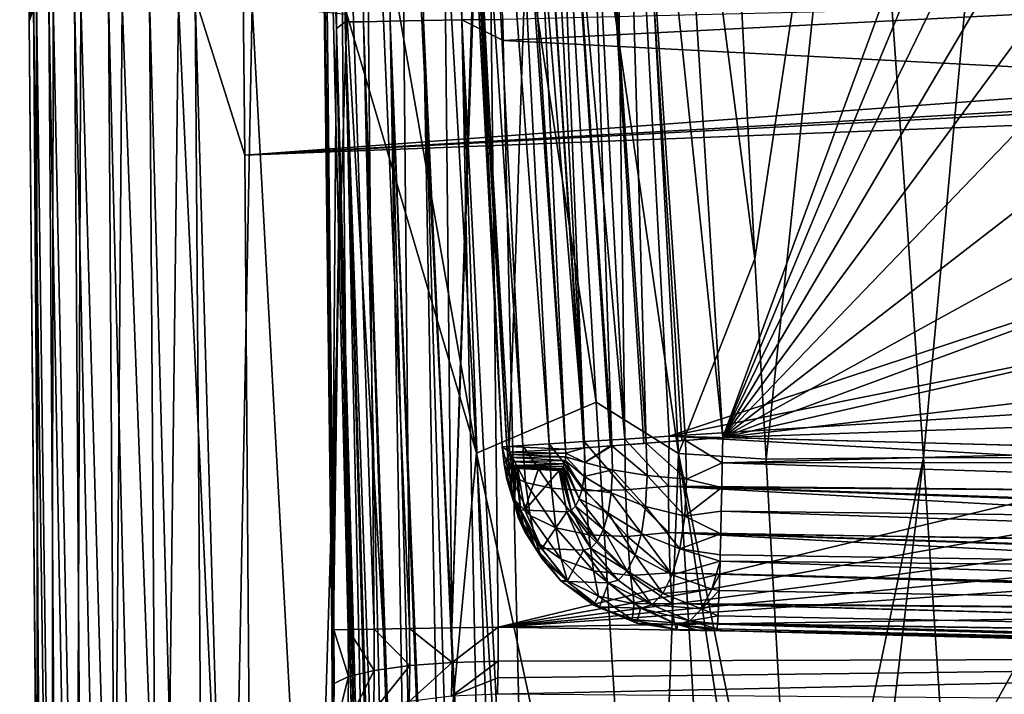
# Model space of a CAD drawing. Header units: metres. Extents: x -105 to 105, y -117 to 62.
# Tile 54 of 256: x -20.83 to -11.65, y -60.82 to -54.53. Entities that reach past the tile are written whole.
import ezdxf

# ---------------------------------------------------------------- set-up
doc = ezdxf.new("R2010")
doc.units = ezdxf.units.M
doc.layers.add('solid_509432_AD150_SW0001', color=7, linetype='CONTINUOUS')
doc.layers.add('solid_509432_AD150_SW0001_01', color=7, linetype='CONTINUOUS')

msp = doc.modelspace()

# ---------------------------------------------------------------- linework, layer by layer
at = {"layer": 'solid_509432_AD150_SW0001'}
for points in [[(-17.971754, -40.438622, 8.466653), (-18.039053, -40.439011, 8.859935), (-17.878719, -54.614452, 8.778485)], [(-17.878719, -54.614452, 8.778485), (-18.039053, -40.439011, 8.859935), (-17.969921, -48.526276, 8.8203)], [(-17.79764, -54.552696, 8.400708), (-17.968386, -40.438606, 8.45569), (-17.971754, -40.438622, 8.466653)], [(-17.79764, -54.552696, 8.400708), (-17.971754, -40.438622, 8.466653), (-17.878719, -54.614452, 8.778485)], [(-17.79764, -54.552696, 8.400708), (-17.80924, -40.437763, 8.102252), (-17.968386, -40.438606, 8.45569)], [(-17.627609, -54.549633, 8.054108), (-17.796124, -40.437695, 8.080967), (-17.80924, -40.437763, 8.102252)], [(-17.627609, -54.549633, 8.054108), (-17.80924, -40.437763, 8.102252), (-17.79764, -54.552696, 8.400708)], [(-17.627609, -54.549633, 8.054108), (-17.561619, -40.436485, 7.789392), (-17.796124, -40.437695, 8.080967)], [(-17.379517, -54.545258, 7.758332), (-17.561619, -40.436485, 7.789392), (-17.627609, -54.549633, 8.054108)], [(-17.379517, -54.545258, 7.758332), (-17.533798, -40.43634, 7.762727), (-17.561619, -40.436485, 7.789392)], [(-17.379517, -54.545258, 7.758332), (-17.244287, -40.434864, 7.54753), (-17.533798, -40.43634, 7.762727)], [(-17.067808, -54.539822, 7.530602), (-17.244287, -40.434864, 7.54753), (-17.379517, -54.545258, 7.758332)], [(-17.067808, -54.539822, 7.530602), (-17.198843, -40.434635, 7.522113), (-17.244287, -40.434864, 7.54753)], [(-16.710634, -54.533649, 7.384178), (-16.87698, -40.433006, 7.391706), (-17.198843, -40.434635, 7.522113)], [(-16.710634, -54.533649, 7.384178), (-17.198843, -40.434635, 7.522113), (-17.067808, -54.539822, 7.530602)], [(-16.710634, -54.533649, 7.384178), (-16.813511, -40.43269, 7.375114), (-16.87698, -40.433006, 7.391706)], [(-16.710634, -54.533649, 7.384178), (-16.328756, -54.528801, 7.327583), (-16.813511, -40.43269, 7.375114)], [(-20.745186, -54.547657, 15.167869), (-20.800652, -49.286407, 15.17965), (-20.832254, -43.94017, 12.504169)], [(-20.674238, -54.350121, 12.532863), (-20.745186, -54.547657, 15.167869), (-20.832254, -43.94017, 12.504169)], [(-17.292755, -46.037891, -5.18559), (-16.572926, -58.571999, -4.601857), (-18.012129, -50.383362, -2.989566)], [(-15.458883, -58.095436, -6.421492), (-16.572926, -58.571999, -4.601857), (-17.292755, -46.037891, -5.18559)], [(-15.925763, -50.036293, -6.853783), (-15.458883, -58.095436, -6.421492), (-17.292755, -46.037891, -5.18559)], [(-14.692076, -58.575722, -7.334913), (-15.925763, -50.036293, -6.853783), (-15.374814, -46.039547, -8.034822)], [(-15.374814, -46.039547, -8.034822), (-14.321813, -50.248413, -8.731435), (-13.978846, -56.75972, -8.339372)], [(-14.692076, -58.575722, -7.334913), (-15.374814, -46.039547, -8.034822), (-13.978846, -56.75972, -8.339372)], [(-15.731069, -48.171944, 2.936238), (-15.332434, -48.074562, 2.998506), (-15.191082, -58.439579, 2.947646)], [(-15.332434, -48.074562, 2.998506), (-8.88485, -55.514225, 3.167342), (-8.293612, -56.272907, 3.182824)], [(-14.779265, -58.413609, 3.012991), (-15.332434, -48.074562, 2.998506), (-8.293612, -56.272907, 3.182824)], [(-15.332434, -48.074562, 2.998506), (-9.406874, -54.706425, 3.153672), (-8.88485, -55.514225, 3.167342)], [(-15.332434, -48.074562, 2.998506), (-9.855662, -53.85574, 3.14192), (-9.406874, -54.706425, 3.153672)], [(-15.191082, -58.439579, 2.947646), (-15.332434, -48.074562, 2.998506), (-14.779265, -58.413609, 3.012991)], [(-16.104322, -48.18821, 2.774334), (-15.731069, -48.171944, 2.936238), (-15.191082, -58.439579, 2.947646)], [(-16.885553, -48.223408, 1.42084), (-16.333672, -58.513931, 1.371174), (-16.840515, -48.194885, 1.016667)], [(-16.885553, -48.223408, 1.42084), (-16.828342, -48.22049, 1.823971), (-16.290243, -58.510521, 1.786674)], [(-16.885553, -48.223408, 1.42084), (-16.290243, -58.510521, 1.786674), (-16.333672, -58.513931, 1.371174)], [(-16.333672, -58.513931, 1.371174), (-16.60968, -52.834229, 0.992875), (-16.840515, -48.194885, 1.016667)], [(-16.828342, -48.22049, 1.823971), (-16.67132, -48.213295, 2.199589), (-16.140944, -58.500504, 2.176734)], [(-16.828342, -48.22049, 1.823971), (-16.140944, -58.500504, 2.176734), (-16.290243, -58.510521, 1.786674)], [(-16.67132, -48.213295, 2.199589), (-16.424656, -48.202301, 2.523366), (-15.895949, -58.484562, 2.51476)], [(-16.67132, -48.213295, 2.199589), (-15.895949, -58.484562, 2.51476), (-16.140944, -58.500504, 2.176734)], [(-16.424656, -48.202301, 2.523366), (-16.104322, -48.18821, 2.774334), (-15.571966, -58.463779, 2.777707)], [(-16.424656, -48.202301, 2.523366), (-15.571966, -58.463779, 2.777707), (-15.895949, -58.484562, 2.51476)], [(-16.104322, -48.18821, 2.774334), (-15.191082, -58.439579, 2.947646), (-15.571966, -58.463779, 2.777707)], [(-17.878719, -54.614452, 8.778485), (-17.969921, -48.526276, 8.8203), (-18.037973, -50.766064, 10.279584)], [(-15.267235, -48.932369, -1.650891), (-14.279682, -58.426689, -1.726073), (-14.877942, -48.854378, -1.710407)], [(-10.899978, -49.221653, -1.814574), (-14.877942, -48.854378, -1.710407), (-14.279682, -58.426689, -1.726073)], [(-15.743486, -58.534916, -0.656897), (-16.360632, -48.971668, -0.583933), (-16.09906, -53.434021, -0.614549)], [(-16.196243, -48.981087, -0.946042), (-16.360632, -48.971668, -0.583933), (-15.743486, -58.534916, -0.656897)], [(-15.568985, -58.521606, -1.009194), (-15.94884, -48.967949, -1.256518), (-16.196243, -48.981087, -0.946042)], [(-15.573461, -58.521942, -1.00237), (-16.196243, -48.981087, -0.946042), (-15.743486, -58.534916, -0.656897)], [(-15.573461, -58.521942, -1.00237), (-15.568985, -58.521606, -1.009194), (-16.196243, -48.981087, -0.946042)], [(-15.313729, -58.502529, -1.308409), (-15.632675, -48.951366, -1.496395), (-15.94884, -48.967949, -1.256518)], [(-15.325993, -58.503441, -1.297067), (-15.313729, -58.502529, -1.308409), (-15.94884, -48.967949, -1.256518)], [(-15.568985, -58.521606, -1.009194), (-15.325993, -58.503441, -1.297067), (-15.94884, -48.967949, -1.256518)], [(-14.993309, -58.478851, -1.536048), (-15.267235, -48.932369, -1.650891), (-15.632675, -48.951366, -1.496395)], [(-15.015433, -58.48048, -1.523902), (-14.993309, -58.478851, -1.536048), (-15.632675, -48.951366, -1.496395)], [(-15.313729, -58.502529, -1.308409), (-15.015433, -58.48048, -1.523902), (-15.632675, -48.951366, -1.496395)], [(-14.627132, -58.452003, -1.678324), (-14.279682, -58.426689, -1.726073), (-15.267235, -48.932369, -1.650891)], [(-14.659786, -58.454391, -1.669722), (-14.627132, -58.452003, -1.678324), (-15.267235, -48.932369, -1.650891)], [(-14.993309, -58.478851, -1.536048), (-14.659786, -58.454391, -1.669722), (-15.267235, -48.932369, -1.650891)], [(-10.856503, -50.17281, -1.815712), (-10.899978, -49.221653, -1.814574), (-14.279682, -58.426689, -1.726073)], [(-20.703344, -54.340107, 15.618036), (-20.800652, -49.286407, 15.17965), (-20.745186, -54.547657, 15.167869)], [(-14.692076, -58.575722, -7.334913), (-15.458883, -58.095436, -6.421492), (-15.925763, -50.036293, -6.853783)], [(-10.730179, -51.116581, -1.81902), (-10.856503, -50.17281, -1.815712), (-14.279682, -58.426689, -1.726073)], [(-12.995786, -50.239178, -9.965818), (-13.978846, -56.75972, -8.339372), (-14.321813, -50.248413, -8.731435)], [(-12.995786, -50.239178, -9.965818), (-13.875585, -58.627518, -8.218363), (-13.978846, -56.75972, -8.339372)], [(-12.995786, -50.239178, -9.965818), (-12.408239, -58.613285, -9.569453), (-13.875585, -58.627518, -8.218363)], [(-11.637302, -50.240215, -11.038131), (-12.408239, -58.613285, -9.569453), (-12.995786, -50.239178, -9.965818)], [(-11.637302, -50.240215, -11.038131), (-10.894458, -58.615067, -10.720415), (-12.408239, -58.613285, -9.569453)], [(-18.008188, -50.325745, 10.705467), (-17.905275, -60.217045, 10.655953), (-18.041536, -50.338684, 10.281938)], [(-17.905275, -60.217045, 10.655953), (-18.037973, -50.766064, 10.279584), (-18.041536, -50.338684, 10.281938)], [(-16.572926, -58.571999, -4.601857), (-17.782228, -54.479614, -2.819041), (-18.012129, -50.383362, -2.989566)], [(-17.864304, -50.324532, 11.105566), (-17.77022, -60.214825, 11.07028), (-18.008188, -50.325745, 10.705467)], [(-18.008188, -50.325745, 10.705467), (-17.77022, -60.214825, 11.07028), (-17.905275, -60.217045, 10.655953)], [(-17.620121, -50.32254, 11.453638), (-17.528389, -60.211006, 11.432792), (-17.864304, -50.324532, 11.105566)], [(-17.864304, -50.324532, 11.105566), (-17.528389, -60.211006, 11.432792), (-17.77022, -60.214825, 11.07028)], [(-17.292889, -50.319912, 11.725104), (-17.197721, -60.205864, 11.716595), (-17.620121, -50.32254, 11.453638)], [(-17.620121, -50.32254, 11.453638), (-17.197721, -60.205864, 11.716595), (-17.528389, -60.211006, 11.432792)], [(-16.90571, -50.316833, 11.900794), (-16.802748, -60.199791, 11.900637), (-17.292889, -50.319912, 11.725104)], [(-17.292889, -50.319912, 11.725104), (-16.802748, -60.199791, 11.900637), (-17.197721, -60.205864, 11.716595)], [(-16.90571, -50.316833, 11.900794), (-16.485672, -50.338173, 11.968307), (-16.802748, -60.199791, 11.900637)], [(-16.802748, -60.199791, 11.900637), (-16.485672, -50.338173, 11.968307), (-16.48238, -50.749054, 11.968393)], [(-16.802748, -60.199791, 11.900637), (-16.48238, -50.749054, 11.968393), (-16.37277, -60.193226, 11.971264)], [(-16.48238, -50.749054, 11.968393), (-6.710931, -57.145023, 12.224268), (-5.989578, -57.702053, 12.243157)], [(-16.37277, -60.193226, 11.971264), (-16.48238, -50.749054, 11.968393), (-5.989578, -57.702053, 12.243157)], [(-16.48238, -50.749054, 11.968393), (-7.380746, -56.526978, 12.206728), (-6.710931, -57.145023, 12.224268)], [(-16.48238, -50.749054, 11.968393), (-7.993906, -55.852627, 12.190672), (-7.380746, -56.526978, 12.206728)], [(-16.48238, -50.749054, 11.968393), (-8.54565, -55.127213, 12.176225), (-7.993906, -55.852627, 12.190672)], [(-16.48238, -50.749054, 11.968393), (-9.031712, -54.356369, 12.163496), (-8.54565, -55.127213, 12.176225)], [(-17.878719, -54.614452, 8.778485), (-18.037973, -50.766064, 10.279584), (-17.923536, -60.217495, 10.220548)], [(-17.905275, -60.217045, 10.655953), (-17.923536, -60.217495, 10.220548), (-18.037973, -50.766064, 10.279584)], [(-10.521957, -52.045769, -1.824473), (-10.730179, -51.116581, -1.81902), (-14.279682, -58.426689, -1.726073)], [(-10.233446, -52.953201, -1.832028), (-10.521957, -52.045769, -1.824473), (-14.279682, -58.426689, -1.726073)], [(-16.60968, -52.834229, 0.992875), (-16.268267, -58.510502, 0.958563), (-16.09906, -53.434021, -0.614549)], [(-16.333672, -58.513931, 1.371174), (-16.268267, -58.510502, 0.958563), (-16.60968, -52.834229, 0.992875)], [(-9.866846, -53.831985, -1.841628), (-10.233446, -52.953201, -1.832028), (-14.279682, -58.426689, -1.726073)], [(-16.268267, -58.510502, 0.958563), (-15.743486, -58.534916, -0.656897), (-16.09906, -53.434021, -0.614549)], [(-9.42492, -54.67548, -1.8532), (-9.866846, -53.831985, -1.841628), (-14.279682, -58.426689, -1.726073)], [(-1.699765, -54.535805, 17.200001), (-2.708053, -54.101677, 17.200001), (-18.748131, -54.292305, 17.200001)], [(-19.478737, -75.217644, 16.990843), (-19.62364, -54.329342, 16.997919), (-20.005318, -54.333149, 16.755003)], [(-19.045641, -75.215363, 17.147009), (-19.19713, -54.325092, 17.148825), (-19.62364, -54.329342, 16.997919)], [(-19.478737, -75.217644, 16.990843), (-19.045641, -75.215363, 17.147009), (-19.62364, -54.329342, 16.997919)], [(-19.19713, -54.325092, 17.148825), (-18.733534, -55.793129, 17.200001), (-18.748131, -54.292305, 17.200001)], [(-19.19713, -54.325092, 17.148825), (-18.587837, -75.340057, 17.200001), (-18.733534, -55.793129, 17.200001)], [(-19.045641, -75.215363, 17.147009), (-18.587837, -75.340057, 17.200001), (-19.19713, -54.325092, 17.148825)], [(-1.699765, -54.535805, 17.200001), (-18.748131, -54.292305, 17.200001), (-18.733534, -55.793129, 17.200001)], [(-20.553587, -75.223312, 15.57091), (-20.703344, -54.340107, 15.618036), (-20.745186, -54.547657, 15.167869)], [(-20.667543, -63.165646, 15.146933), (-20.745186, -54.547657, 15.167869), (-20.674238, -54.350121, 12.532863)], [(-20.4167, -75.222595, 16.010487), (-20.559347, -54.338673, 16.046946), (-20.703344, -54.340107, 15.618036)], [(-20.553587, -75.223312, 15.57091), (-20.4167, -75.222595, 16.010487), (-20.703344, -54.340107, 15.618036)], [(-20.532421, -64.82946, 12.569643), (-20.674238, -54.350121, 12.532863), (-20.520184, -54.359108, 9.863287)], [(-20.653772, -64.915947, 15.14205), (-20.667543, -63.165646, 15.146933), (-20.674238, -54.350121, 12.532863)], [(-20.532421, -64.82946, 12.569643), (-20.653772, -64.915947, 15.14205), (-20.674238, -54.350121, 12.532863)], [(-20.182926, -75.221359, 16.407114), (-20.322634, -54.336311, 16.432512), (-20.559347, -54.338673, 16.046946)], [(-20.4167, -75.222595, 16.010487), (-20.182926, -75.221359, 16.407114), (-20.559347, -54.338673, 16.046946)], [(-20.304152, -64.833633, 9.97648), (-20.532421, -64.82946, 12.569643), (-20.520184, -54.359108, 9.863287)], [(-20.304152, -64.833633, 9.97648), (-20.520184, -54.359108, 9.863287), (-20.260889, -54.368057, 7.19733)], [(-19.864649, -75.219681, 16.739777), (-20.005318, -54.333149, 16.755003), (-20.322634, -54.336311, 16.432512)], [(-20.182926, -75.221359, 16.407114), (-19.864649, -75.219681, 16.739777), (-20.322634, -54.336311, 16.432512)], [(-19.956394, -64.837753, 7.393705), (-20.304152, -64.833633, 9.97648), (-20.260889, -54.368057, 7.19733)], [(-19.956394, -64.837753, 7.393705), (-20.260889, -54.368057, 7.19733), (-19.876816, -54.376953, 4.570189)], [(-19.864649, -75.219681, 16.739777), (-19.478737, -75.217644, 16.990843), (-20.005318, -54.333149, 16.755003)], [(-19.478821, -64.841789, 4.850242), (-19.956394, -64.837753, 7.393705), (-19.876816, -54.376953, 4.570189)], [(-19.478821, -64.841789, 4.850242), (-19.876816, -54.376953, 4.570189), (-19.351809, -54.385777, 2.012089)], [(-18.863514, -64.845718, 2.371294), (-19.478821, -64.841789, 4.850242), (-19.351809, -54.385777, 2.012089)], [(-18.863514, -64.845718, 2.371294), (-19.351809, -54.385777, 2.012089), (-18.664734, -54.394508, -0.45539)], [(-18.099262, -64.849518, -0.024103), (-18.863514, -64.845718, 2.371294), (-18.664734, -54.394508, -0.45539)], [(-18.099262, -64.849518, -0.024103), (-18.664734, -54.394508, -0.45539), (-17.782228, -54.479614, -2.819041)], [(-16.328756, -54.528801, 7.327583), (-16.325373, -54.725822, 7.327495), (-9.031712, -54.356373, 7.136504)], [(-16.325373, -54.725822, 7.327495), (-8.54565, -55.127213, 7.123775), (-9.031712, -54.356373, 7.136504)], [(-17.167023, -64.888893, -2.323603), (-18.099262, -64.849518, -0.024103), (-17.782228, -54.479614, -2.819041)], [(-16.572926, -58.571999, -4.601857), (-17.167023, -64.888893, -2.323603), (-17.782228, -54.479614, -2.819041)], [(-20.553587, -75.223312, 15.57091), (-20.745186, -54.547657, 15.167869), (-20.667543, -63.165646, 15.146933)], [(-0.626161, -54.764881, 17.200001), (-1.699765, -54.535805, 17.200001), (-18.733534, -55.793129, 17.200001)], [(-17.79764, -54.552696, 8.400708), (-17.878719, -54.614452, 8.778485), (-17.484661, -68.66523, 8.445437)], [(-17.627609, -54.549633, 8.054108), (-17.79764, -54.552696, 8.400708), (-17.297527, -68.659279, 8.046048)], [(-17.79764, -54.552696, 8.400708), (-17.377365, -68.661797, 8.183318), (-17.297527, -68.659279, 8.046048)], [(-17.79764, -54.552696, 8.400708), (-17.404917, -68.662666, 8.23926), (-17.377365, -68.661797, 8.183318)], [(-17.79764, -54.552696, 8.400708), (-17.484661, -68.66523, 8.445437), (-17.404917, -68.662666, 8.23926)], [(-17.379517, -54.545258, 7.758332), (-17.627609, -54.549633, 8.054108), (-17.133299, -68.654175, 7.834532)], [(-17.627609, -54.549633, 8.054108), (-17.164541, -68.655144, 7.86949), (-17.133299, -68.654175, 7.834532)], [(-17.627609, -54.549633, 8.054108), (-17.297527, -68.659279, 8.046048), (-17.164541, -68.655144, 7.86949)], [(-17.067808, -54.539822, 7.530602), (-17.379517, -54.545258, 7.758332), (-16.805925, -68.644112, 7.562496)], [(-17.379517, -54.545258, 7.758332), (-16.832378, -68.64492, 7.57944), (-16.805925, -68.644112, 7.562496)], [(-17.379517, -54.545258, 7.758332), (-17.008499, -68.650322, 7.712958), (-16.832378, -68.64492, 7.57944)], [(-17.379517, -54.545258, 7.758332), (-17.133299, -68.654175, 7.834532), (-17.008499, -68.650322, 7.712958)], [(-16.710634, -54.533649, 7.384178), (-17.067808, -54.539822, 7.530602), (-16.418427, -68.632309, 7.386474)], [(-17.067808, -54.539822, 7.530602), (-16.43367, -68.632774, 7.391154), (-16.418427, -68.632309, 7.386474)], [(-17.067808, -54.539822, 7.530602), (-16.639542, -68.63903, 7.471485), (-16.43367, -68.632774, 7.391154)], [(-17.067808, -54.539822, 7.530602), (-16.805925, -68.644112, 7.562496), (-16.639542, -68.63903, 7.471485)], [(-16.710634, -54.533649, 7.384178), (-16.325373, -54.725822, 7.327495), (-16.328756, -54.528801, 7.327583)], [(-16.710634, -54.533649, 7.384178), (-15.998724, -68.619629, 7.318941), (-16.325373, -54.725822, 7.327495)], [(-16.710634, -54.533649, 7.384178), (-16.218697, -68.626259, 7.33998), (-15.998724, -68.619629, 7.318941)], [(-16.710634, -54.533649, 7.384178), (-16.418427, -68.632309, 7.386474), (-16.218697, -68.626259, 7.33998)], [(-17.852356, -56.040733, 8.767396), (-17.878719, -54.614452, 8.778485), (-17.923536, -60.217495, 10.220548)], [(-17.703112, -62.74789, 8.712529), (-17.878719, -54.614452, 8.778485), (-17.852356, -56.040733, 8.767396)], [(-17.535234, -68.666916, 8.660645), (-17.878719, -54.614452, 8.778485), (-17.703112, -62.74789, 8.712529)], [(-17.52084, -68.666428, 8.584157), (-17.878719, -54.614452, 8.778485), (-17.535234, -68.666916, 8.660645)], [(-17.52084, -68.666428, 8.584157), (-17.484661, -68.66523, 8.445437), (-17.878719, -54.614452, 8.778485)], [(-8.911015, -55.477245, -1.866657), (-9.42492, -54.67548, -1.8532), (-14.279682, -58.426689, -1.726073)], [(0.471556, -54.780109, 17.200001), (-0.626161, -54.764881, 17.200001), (-18.733534, -55.793129, 17.200001)], [(-16.325373, -54.725822, 7.327495), (-15.998724, -68.619629, 7.318941), (-8.54565, -55.127213, 7.123775)], [(-15.998724, -68.619629, 7.318941), (-7.993906, -55.852631, 7.109328), (-8.54565, -55.127213, 7.123775)], [(-8.329086, -56.231098, -1.881895), (-8.911015, -55.477245, -1.866657), (-14.279682, -58.426689, -1.726073)], [(-15.998724, -68.619629, 7.318941), (-7.380745, -56.526978, 7.093272), (-7.993906, -55.852631, 7.109328)], [(-17.852356, -56.040733, 8.767396), (-17.923536, -60.217495, 10.220548), (-17.918863, -60.788128, 10.263259)], [(-17.852356, -56.040733, 8.767396), (-17.918863, -60.788128, 10.263259), (-17.923367, -61.344593, 10.398182)], [(-17.703112, -62.74789, 8.712529), (-17.852356, -56.040733, 8.767396), (-17.923367, -61.344593, 10.398182)], [(-7.683573, -56.931278, -1.898799), (-8.329086, -56.231098, -1.881895), (-14.279682, -58.426689, -1.726073)], [(-14.779265, -58.413609, 3.012991), (-8.293612, -56.272907, 3.182824), (-7.637692, -56.976608, 3.2)], [(-15.998724, -68.619629, 7.318941), (-6.71093, -57.145023, 7.075732), (-7.380745, -56.526978, 7.093272)], [(-14.692076, -58.575722, -7.334913), (-13.978846, -56.75972, -8.339372), (-13.875585, -58.627518, -8.218363)], [(-14.779265, -58.413609, 3.012991), (-7.637692, -56.976608, 3.2), (-6.528232, -57.898354, 3.229052)], [(-6.979401, -57.572453, -1.917238), (-7.683573, -56.931278, -1.898799), (-14.279682, -58.426689, -1.726073)], [(-15.998724, -68.619629, 7.318941), (-5.989578, -57.702053, 7.056843), (-6.71093, -57.145023, 7.075732)], [(-6.221895, -58.14975, -1.937074), (-6.979401, -57.572453, -1.917238), (-14.279682, -58.426689, -1.726073)], [(-16.37277, -60.193226, 11.971264), (-5.989578, -57.702053, 12.243157), (-5.222174, -58.193825, 12.263252)], [(-15.998724, -68.619629, 7.318941), (-5.222173, -58.193825, 7.036747), (-5.989578, -57.702053, 7.056843)], [(-14.779265, -58.413609, 3.012991), (-6.528232, -57.898354, 3.229052), (-5.307952, -58.661625, 3.261006)], [(-15.458883, -58.095436, -6.421492), (-14.97075, -66.00779, -5.928457), (-16.572926, -58.571999, -4.601857)], [(-14.692076, -58.575722, -7.334913), (-14.97075, -66.00779, -5.928457), (-15.458883, -58.095436, -6.421492)], [(-6.221895, -58.14975, -1.937074), (-14.279682, -58.426689, -1.726073), (-9.848236, -58.542732, -1.842115)], [(-16.37277, -60.193226, 11.971264), (-5.222174, -58.193825, 12.263252), (-4.41461, -58.616539, 12.284399)], [(-15.998724, -68.619629, 7.318941), (-4.414609, -58.616539, 7.015601), (-5.222173, -58.193825, 7.036747)], [(-15.571966, -58.463779, 2.777707), (-15.191082, -58.439579, 2.947646), (-15.185021, -58.914253, 2.874344)], [(-15.191082, -58.439579, 2.947646), (-14.779265, -58.413609, 3.012991), (-14.783394, -58.877789, 2.951985)], [(-15.191082, -58.439579, 2.947646), (-14.783394, -58.877789, 2.951985), (-15.185021, -58.914253, 2.874344)], [(-14.993309, -58.478851, -1.536048), (-14.627132, -58.452003, -1.678324), (-14.659786, -58.454391, -1.669722)], [(-14.615339, -58.814659, -1.637614), (-14.627132, -58.452003, -1.678324), (-14.993309, -58.478851, -1.536048)], [(-4.7343, -58.969685, 3.25202), (-14.783394, -58.877789, 2.951985), (-14.779265, -58.413609, 3.012991)], [(-4.7343, -58.969685, 3.25202), (-14.779265, -58.413609, 3.012991), (-5.307952, -58.661625, 3.261006)], [(-14.627132, -58.452003, -1.678324), (-14.283599, -58.660164, -1.710755), (-14.279682, -58.426689, -1.726073)], [(-14.615339, -58.814659, -1.637614), (-14.283599, -58.660164, -1.710755), (-14.627132, -58.452003, -1.678324)], [(-14.283599, -58.660164, -1.710755), (-9.848236, -58.542732, -1.842115), (-14.279682, -58.426689, -1.726073)], [(-16.333672, -58.513931, 1.371174), (-16.262825, -58.562172, 0.951275), (-16.268267, -58.510502, 0.958563)], [(-16.333672, -58.513931, 1.371174), (-16.290243, -58.510521, 1.786674), (-16.267445, -58.769634, 1.738903)], [(-16.333672, -58.513931, 1.371174), (-16.317329, -58.672852, 1.342951), (-16.262825, -58.562172, 0.951275)], [(-16.333672, -58.513931, 1.371174), (-16.267445, -58.769634, 1.738903), (-16.317329, -58.672852, 1.342951)], [(-16.290243, -58.510521, 1.786674), (-16.140944, -58.500504, 2.176734), (-16.116426, -58.846371, 2.112987)], [(-16.290243, -58.510521, 1.786674), (-16.116426, -58.846371, 2.112987), (-16.267445, -58.769634, 1.738903)], [(-16.268267, -58.510502, 0.958563), (-16.262825, -58.562172, 0.951275), (-15.743486, -58.534916, -0.656897)], [(-16.262825, -58.562172, 0.951275), (-15.742005, -58.570614, -0.653817), (-15.743486, -58.534916, -0.656897)], [(-16.140944, -58.500504, 2.176734), (-15.895949, -58.484562, 2.51476), (-15.87422, -58.89801, 2.440559)], [(-16.140944, -58.500504, 2.176734), (-15.87422, -58.89801, 2.440559), (-16.116426, -58.846371, 2.112987)], [(-15.895949, -58.484562, 2.51476), (-15.571966, -58.463779, 2.777707), (-15.556782, -58.921143, 2.700042)], [(-15.895949, -58.484562, 2.51476), (-15.556782, -58.921143, 2.700042), (-15.87422, -58.89801, 2.440559)], [(-15.573461, -58.521942, -1.00237), (-15.743486, -58.534916, -0.656897), (-15.742005, -58.570614, -0.653817)], [(-15.573461, -58.521942, -1.00237), (-15.742005, -58.570614, -0.653817), (-15.568985, -58.521606, -1.009194)], [(-15.564495, -58.659275, -0.993793), (-15.568985, -58.521606, -1.009194), (-15.742005, -58.570614, -0.653817)], [(-15.571966, -58.463779, 2.777707), (-15.185021, -58.914253, 2.874344), (-15.556782, -58.921143, 2.700042)], [(-15.564495, -58.659275, -0.993793), (-15.325993, -58.503441, -1.297067), (-15.568985, -58.521606, -1.009194)], [(-15.564495, -58.659275, -0.993793), (-15.313729, -58.502529, -1.308409), (-15.325993, -58.503441, -1.297067)], [(-15.306399, -58.727676, -1.283169), (-15.313729, -58.502529, -1.308409), (-15.564495, -58.659275, -0.993793)], [(-15.313729, -58.502529, -1.308409), (-14.993309, -58.478851, -1.536048), (-15.015433, -58.48048, -1.523902)], [(-14.983495, -58.780537, -1.502198), (-14.993309, -58.478851, -1.536048), (-15.313729, -58.502529, -1.308409)], [(-14.983495, -58.780537, -1.502198), (-15.313729, -58.502529, -1.308409), (-15.306399, -58.727676, -1.283169)], [(-14.615339, -58.814659, -1.637614), (-14.993309, -58.478851, -1.536048), (-14.983495, -58.780537, -1.502198)], [(-14.283599, -58.660164, -1.710755), (-5.41679, -58.658772, -1.958156), (-9.848236, -58.542732, -1.842115)], [(-16.572926, -58.571999, -4.601857), (-15.793531, -71.095657, -3.860991), (-17.167023, -64.888893, -2.323603)], [(-14.97075, -66.00779, -5.928457), (-15.793531, -71.095657, -3.860991), (-16.572926, -58.571999, -4.601857)], [(-16.37277, -60.193226, 11.971264), (-4.41461, -58.616539, 12.284399), (-3.57311, -58.966927, 12.306435)], [(-16.317329, -58.672852, 1.342951), (-16.259151, -58.584301, 0.943658), (-16.262825, -58.562172, 0.951275)], [(-16.317329, -58.672852, 1.342951), (-16.253496, -58.610909, 0.930368), (-16.259151, -58.584301, 0.943658)], [(-16.317329, -58.672852, 1.342951), (-16.290581, -58.814121, 1.272884), (-16.253496, -58.610909, 0.930368)], [(-16.290581, -58.814121, 1.272884), (-16.24197, -58.650093, 0.900189), (-16.253496, -58.610909, 0.930368)], [(-16.262825, -58.562172, 0.951275), (-16.259151, -58.584301, 0.943658), (-15.742005, -58.570614, -0.653817)], [(-16.259151, -58.584301, 0.943658), (-15.743032, -58.606194, -0.643633), (-15.742005, -58.570614, -0.653817)], [(-16.259151, -58.584301, 0.943658), (-16.253496, -58.610909, 0.930368), (-15.743032, -58.606194, -0.643633)], [(-16.253496, -58.610909, 0.930368), (-15.746758, -58.640049, -0.626117), (-15.743032, -58.606194, -0.643633)], [(-16.253496, -58.610909, 0.930368), (-16.24197, -58.650093, 0.900189), (-15.746758, -58.640049, -0.626117)], [(-16.24197, -58.650093, 0.900189), (-16.240814, -58.653271, 0.897011), (-15.746758, -58.640049, -0.626117)], [(-16.240814, -58.653271, 0.897011), (-15.753193, -58.670544, -0.601555), (-15.746758, -58.640049, -0.626117)], [(-15.998724, -68.619629, 7.318941), (-3.573109, -58.966927, 6.993565), (-4.414609, -58.616539, 7.015601)], [(-15.589543, -58.905228, -0.873297), (-15.746758, -58.640049, -0.626117), (-15.753193, -58.670544, -0.601555)], [(-15.571556, -58.790001, -0.947375), (-15.743032, -58.606194, -0.643633), (-15.746758, -58.640049, -0.626117)], [(-15.589543, -58.905228, -0.873297), (-15.571556, -58.790001, -0.947375), (-15.746758, -58.640049, -0.626117)], [(-15.564495, -58.659275, -0.993793), (-15.742005, -58.570614, -0.653817), (-15.743032, -58.606194, -0.643633)], [(-15.571556, -58.790001, -0.947375), (-15.564495, -58.659275, -0.993793), (-15.743032, -58.606194, -0.643633)], [(-13.938541, -71.100449, -6.451406), (-14.97075, -66.00779, -5.928457), (-14.692076, -58.575722, -7.334913)], [(-14.692076, -58.575722, -7.334913), (-13.562381, -64.1623, -7.832583), (-13.399906, -66.999847, -7.617131)], [(-13.938541, -71.100449, -6.451406), (-14.692076, -58.575722, -7.334913), (-13.399906, -66.999847, -7.617131)], [(-14.692076, -58.575722, -7.334913), (-13.875585, -58.627518, -8.218363), (-13.562381, -64.1623, -7.832583)], [(-12.408239, -58.613285, -9.569453), (-13.562381, -64.1623, -7.832583), (-13.875585, -58.627518, -8.218363)], [(-12.408239, -58.613285, -9.569453), (-13.399906, -66.999847, -7.617131), (-13.562381, -64.1623, -7.832583)], [(-11.851562, -66.981895, -9.024695), (-13.399906, -66.999847, -7.617131), (-12.408239, -58.613285, -9.569453)], [(-11.851562, -66.981895, -9.024695), (-12.408239, -58.613285, -9.569453), (-10.894458, -58.615067, -10.720415)], [(-10.24135, -66.984253, -10.205976), (-11.851562, -66.981895, -9.024695), (-10.894458, -58.615067, -10.720415)], [(-16.317329, -58.672852, 1.342951), (-16.229776, -58.99828, 1.622715), (-16.290581, -58.814121, 1.272884)], [(-16.317329, -58.672852, 1.342951), (-16.267445, -58.769634, 1.738903), (-16.229776, -58.99828, 1.622715)], [(-16.290581, -58.814121, 1.272884), (-16.240814, -58.653271, 0.897011), (-16.24197, -58.650093, 0.900189)], [(-16.290581, -58.814121, 1.272884), (-16.256378, -58.926548, 1.169948), (-16.240814, -58.653271, 0.897011)], [(-16.256378, -58.926548, 1.169948), (-16.225798, -58.68578, 0.853986), (-16.240814, -58.653271, 0.897011)], [(-16.256378, -58.926548, 1.169948), (-16.217817, -59.004101, 1.044721), (-16.225798, -58.68578, 0.853986)], [(-16.240814, -58.653271, 0.897011), (-16.225798, -58.68578, 0.853986), (-15.753193, -58.670544, -0.601555)], [(-16.225798, -58.68578, 0.853986), (-16.218487, -58.696732, 0.832091), (-15.753193, -58.670544, -0.601555)], [(-16.217817, -59.004101, 1.044721), (-16.218487, -58.696732, 0.832091), (-16.225798, -58.68578, 0.853986)], [(-16.218487, -58.696732, 0.832091), (-15.762287, -58.696457, -0.570279), (-15.753193, -58.670544, -0.601555)], [(-16.218487, -58.696732, 0.832091), (-16.209213, -58.706726, 0.803581), (-15.762287, -58.696457, -0.570279)], [(-16.217817, -59.004101, 1.044721), (-16.209213, -58.706726, 0.803581), (-16.218487, -58.696732, 0.832091)], [(-16.217817, -59.004101, 1.044721), (-16.165344, -59.099113, 0.926995), (-16.209213, -58.706726, 0.803581)], [(-16.209213, -58.706726, 0.803581), (-16.192381, -58.714378, 0.749832), (-15.762287, -58.696457, -0.570279)], [(-16.165344, -59.099113, 0.926995), (-16.192381, -58.714378, 0.749832), (-16.209213, -58.706726, 0.803581)], [(-16.192381, -58.714378, 0.749832), (-15.77394, -58.7164, -0.532811), (-15.762287, -58.696457, -0.570279)], [(-16.192381, -58.714378, 0.749832), (-15.999329, -58.723679, 0.138455), (-15.77394, -58.7164, -0.532811)], [(-16.12361, -59.102287, 0.773927), (-15.999329, -58.723679, 0.138455), (-16.192381, -58.714378, 0.749832)], [(-16.165344, -59.099113, 0.926995), (-16.12361, -59.102287, 0.773927), (-16.192381, -58.714378, 0.749832)], [(-16.12361, -59.102287, 0.773927), (-15.802757, -58.732544, -0.44643), (-15.999329, -58.723679, 0.138455)], [(-16.12361, -59.102287, 0.773927), (-15.733481, -59.118793, -0.418956), (-15.802757, -58.732544, -0.44643)], [(-15.999329, -58.723679, 0.138455), (-15.787682, -58.728767, -0.490752), (-15.77394, -58.7164, -0.532811)], [(-15.999329, -58.723679, 0.138455), (-15.802757, -58.732544, -0.44643), (-15.787682, -58.728767, -0.490752)], [(-15.690987, -59.10643, -0.543832), (-15.787682, -58.728767, -0.490752), (-15.802757, -58.732544, -0.44643)], [(-15.733481, -59.118793, -0.418956), (-15.690987, -59.10643, -0.543832), (-15.802757, -58.732544, -0.44643)], [(-15.690987, -59.10643, -0.543832), (-15.77394, -58.7164, -0.532811), (-15.787682, -58.728767, -0.490752)], [(-15.651401, -59.066273, -0.665191), (-15.762287, -58.696457, -0.570279), (-15.77394, -58.7164, -0.532811)], [(-15.690987, -59.10643, -0.543832), (-15.651401, -59.066273, -0.665191), (-15.77394, -58.7164, -0.532811)], [(-15.616871, -58.998634, -0.777059), (-15.753193, -58.670544, -0.601555), (-15.762287, -58.696457, -0.570279)], [(-15.651401, -59.066273, -0.665191), (-15.616871, -58.998634, -0.777059), (-15.762287, -58.696457, -0.570279)], [(-15.616871, -58.998634, -0.777059), (-15.589543, -58.905228, -0.873297), (-15.753193, -58.670544, -0.601555)], [(-15.306399, -58.727676, -1.283169), (-15.564495, -58.659275, -0.993793), (-15.571556, -58.790001, -0.947375)], [(-15.317867, -58.941578, -1.207569), (-15.306399, -58.727676, -1.283169), (-15.571556, -58.790001, -0.947375)], [(-14.998807, -59.067226, -1.401096), (-15.306399, -58.727676, -1.283169), (-15.317867, -58.941578, -1.207569)], [(-14.998807, -59.067226, -1.401096), (-14.983495, -58.780537, -1.502198), (-15.306399, -58.727676, -1.283169)], [(-14.615339, -58.814659, -1.637614), (-14.287752, -58.890202, -1.665114), (-14.283599, -58.660164, -1.710755)], [(-4.850935, -58.961063, -1.949875), (-14.283599, -58.660164, -1.710755), (-14.287752, -58.890202, -1.665114)], [(-4.850935, -58.961063, -1.949875), (-5.41679, -58.658772, -1.958156), (-14.283599, -58.660164, -1.710755)], [(-16.290581, -58.814121, 1.272884), (-16.181763, -59.178135, 1.453772), (-16.256378, -58.926548, 1.169948)], [(-16.290581, -58.814121, 1.272884), (-16.229776, -58.99828, 1.622715), (-16.181763, -59.178135, 1.453772)], [(-16.267445, -58.769634, 1.738903), (-16.074814, -59.152161, 1.957827), (-16.229776, -58.99828, 1.622715)], [(-16.267445, -58.769634, 1.738903), (-16.116426, -58.846371, 2.112987), (-16.074814, -59.152161, 1.957827)], [(-15.317867, -58.941578, -1.207569), (-15.571556, -58.790001, -0.947375), (-15.589543, -58.905228, -0.873297)], [(-14.6337, -59.159332, -1.516233), (-14.983495, -58.780537, -1.502198), (-14.998807, -59.067226, -1.401096)], [(-14.6337, -59.159332, -1.516233), (-14.615339, -58.814659, -1.637614), (-14.983495, -58.780537, -1.502198)], [(-14.6337, -59.159332, -1.516233), (-14.287752, -58.890202, -1.665114), (-14.615339, -58.814659, -1.637614)], [(-16.116426, -58.846371, 2.112987), (-15.835376, -59.266151, 2.257275), (-16.074814, -59.152161, 1.957827)], [(-16.116426, -58.846371, 2.112987), (-15.87422, -58.89801, 2.440559), (-15.835376, -59.266151, 2.257275)], [(-15.87422, -58.89801, 2.440559), (-15.526428, -59.333126, 2.502345), (-15.835376, -59.266151, 2.257275)], [(-15.87422, -58.89801, 2.440559), (-15.556782, -58.921143, 2.700042), (-15.526428, -59.333126, 2.502345)], [(-15.347036, -59.129726, -1.087393), (-15.589543, -58.905228, -0.873297), (-15.616871, -58.998634, -0.777059)], [(-15.347036, -59.129726, -1.087393), (-15.317867, -58.941578, -1.207569), (-15.589543, -58.905228, -0.873297)], [(-15.556782, -58.921143, 2.700042), (-15.185021, -58.914253, 2.874344), (-15.167278, -59.348896, 2.67772)], [(-15.556782, -58.921143, 2.700042), (-15.167278, -59.348896, 2.67772), (-15.526428, -59.333126, 2.502345)], [(-15.185021, -58.914253, 2.874344), (-14.783394, -58.877789, 2.951985), (-14.780358, -59.312481, 2.772443)], [(-15.185021, -58.914253, 2.874344), (-14.780358, -59.312481, 2.772443), (-15.167278, -59.348896, 2.67772)], [(-3.555024, -59.503971, 3.121127), (-14.780358, -59.312481, 2.772443), (-14.783394, -58.877789, 2.951985)], [(-4.217748, -59.2509, 3.2), (-3.555024, -59.503971, 3.121127), (-14.783394, -58.877789, 2.951985)], [(-4.7343, -58.969685, 3.25202), (-4.217748, -59.2509, 3.2), (-14.783394, -58.877789, 2.951985)], [(-14.6337, -59.159332, -1.516233), (-14.292293, -59.112301, -1.589932), (-14.287752, -58.890202, -1.665114)], [(-4.269024, -59.229244, -1.905183), (-14.287752, -58.890202, -1.665114), (-14.292293, -59.112301, -1.589932)], [(-4.269024, -59.229244, -1.905183), (-4.850935, -58.961063, -1.949875), (-14.287752, -58.890202, -1.665114)], [(-16.37277, -60.193226, 11.971264), (-3.57311, -58.966927, 12.306435), (-2.704163, -59.242283, 12.329189)], [(-16.256378, -58.926548, 1.169948), (-16.128038, -59.299904, 1.250182), (-16.217817, -59.004101, 1.044721)], [(-16.256378, -58.926548, 1.169948), (-16.181763, -59.178135, 1.453772), (-16.128038, -59.299904, 1.250182)], [(-16.229776, -58.99828, 1.622715), (-16.021311, -59.393391, 1.731873), (-16.181763, -59.178135, 1.453772)], [(-16.229776, -58.99828, 1.622715), (-16.074814, -59.152161, 1.957827), (-16.021311, -59.393391, 1.731873)], [(-16.217817, -59.004101, 1.044721), (-16.128038, -59.299904, 1.250182), (-16.165344, -59.099113, 0.926995)], [(-15.998724, -68.619629, 7.318941), (-2.704162, -59.242283, 6.970811), (-3.573109, -58.966927, 6.993565)], [(-15.391146, -59.28157, -0.932108), (-15.616871, -58.998634, -0.777059), (-15.651401, -59.066273, -0.665191)], [(-15.391146, -59.28157, -0.932108), (-15.347036, -59.129726, -1.087393), (-15.616871, -58.998634, -0.777059)], [(-15.037738, -59.319183, -1.240646), (-15.317867, -58.941578, -1.207569), (-15.347036, -59.129726, -1.087393)], [(-15.037738, -59.319183, -1.240646), (-14.998807, -59.067226, -1.401096), (-15.317867, -58.941578, -1.207569)], [(-16.165344, -59.099113, 0.926995), (-15.966068, -59.460571, 0.824895), (-16.12361, -59.102287, 0.773927)], [(-16.165344, -59.099113, 0.926995), (-16.022243, -59.458691, 1.073113), (-15.966068, -59.460571, 0.824895)], [(-16.128038, -59.299904, 1.250182), (-16.022243, -59.458691, 1.073113), (-16.165344, -59.099113, 0.926995)], [(-16.12361, -59.102287, 0.773927), (-15.966068, -59.460571, 0.824895), (-15.733481, -59.118793, -0.418956)], [(-15.44653, -59.390934, -0.752781), (-15.651401, -59.066273, -0.665191), (-15.690987, -59.10643, -0.543832)], [(-15.44653, -59.390934, -0.752781), (-15.391146, -59.28157, -0.932108), (-15.651401, -59.066273, -0.665191)], [(-14.680381, -59.462128, -1.323773), (-14.998807, -59.067226, -1.401096), (-15.037738, -59.319183, -1.240646)], [(-14.680381, -59.462128, -1.323773), (-14.6337, -59.159332, -1.516233), (-14.998807, -59.067226, -1.401096)], [(-16.181763, -59.178135, 1.453772), (-15.961228, -59.557384, 1.459115), (-16.128038, -59.299904, 1.250182)], [(-16.181763, -59.178135, 1.453772), (-16.021311, -59.393391, 1.731873), (-15.961228, -59.557384, 1.459115)], [(-16.074814, -59.152161, 1.957827), (-15.784384, -59.559746, 1.988021), (-16.021311, -59.393391, 1.731873)], [(-16.074814, -59.152161, 1.957827), (-15.835376, -59.266151, 2.257275), (-15.784384, -59.559746, 1.988021)], [(-15.966068, -59.460571, 0.824895), (-15.576989, -59.475536, -0.361567), (-15.733481, -59.118793, -0.418956)], [(-15.509622, -59.455582, -0.55947), (-15.690987, -59.10643, -0.543832), (-15.733481, -59.118793, -0.418956)], [(-15.576989, -59.475536, -0.361567), (-15.509622, -59.455582, -0.55947), (-15.733481, -59.118793, -0.418956)], [(-15.509622, -59.455582, -0.55947), (-15.44653, -59.390934, -0.752781), (-15.690987, -59.10643, -0.543832)], [(-15.096499, -59.522179, -1.033785), (-15.347036, -59.129726, -1.087393), (-15.391146, -59.28157, -0.932108)], [(-15.096499, -59.522179, -1.033785), (-15.037738, -59.319183, -1.240646), (-15.347036, -59.129726, -1.087393)], [(-14.680381, -59.462128, -1.323773), (-14.297276, -59.322983, -1.486328), (-14.6337, -59.159332, -1.516233)], [(-14.6337, -59.159332, -1.516233), (-14.297276, -59.322983, -1.486328), (-14.292293, -59.112301, -1.589932)], [(-3.643669, -59.472992, -1.832633), (-14.292293, -59.112301, -1.589932), (-14.297276, -59.322983, -1.486328)], [(-3.643669, -59.472992, -1.832633), (-4.269024, -59.229244, -1.905183), (-14.292293, -59.112301, -1.589932)], [(-15.998724, -68.619629, 7.318941), (-1.814456, -59.440495, 6.947513), (-2.704162, -59.242283, 6.970811)], [(-15.835376, -59.266151, 2.257275), (-15.484813, -59.667492, 2.207263), (-15.784384, -59.559746, 1.988021)], [(-15.835376, -59.266151, 2.257275), (-15.526428, -59.333126, 2.502345), (-15.484813, -59.667492, 2.207263)], [(-15.17009, -59.668068, -0.795547), (-15.391146, -59.28157, -0.932108), (-15.44653, -59.390934, -0.752781)], [(-15.17009, -59.668068, -0.795547), (-15.096499, -59.522179, -1.033785), (-15.391146, -59.28157, -0.932108)], [(-16.128038, -59.299904, 1.250182), (-15.961228, -59.557384, 1.459115), (-16.022243, -59.458691, 1.073113)], [(-15.526428, -59.333126, 2.502345), (-15.140081, -59.710342, 2.376804), (-15.484813, -59.667492, 2.207263)], [(-15.526428, -59.333126, 2.502345), (-15.167278, -59.348896, 2.67772), (-15.140081, -59.710342, 2.376804)], [(-15.167278, -59.348896, 2.67772), (-14.780358, -59.312481, 2.772443), (-14.770304, -59.685795, 2.486751)], [(-15.167278, -59.348896, 2.67772), (-14.770304, -59.685795, 2.486751), (-15.140081, -59.710342, 2.376804)], [(-14.750776, -59.705879, -1.075933), (-15.037738, -59.319183, -1.240646), (-15.096499, -59.522179, -1.033785)], [(-14.750776, -59.705879, -1.075933), (-14.680381, -59.462128, -1.323773), (-15.037738, -59.319183, -1.240646)], [(-1.433132, -60.005375, 2.864966), (-14.770304, -59.685795, 2.486751), (-14.780358, -59.312481, 2.772443)], [(-2.87948, -59.712784, 3.029482), (-1.433132, -60.005375, 2.864966), (-14.780358, -59.312481, 2.772443)], [(-3.555024, -59.503971, 3.121127), (-2.87948, -59.712784, 3.029482), (-14.780358, -59.312481, 2.772443)], [(-14.680381, -59.462128, -1.323773), (-14.30222, -59.518608, -1.355984), (-14.297276, -59.322983, -1.486328)], [(-2.945882, -59.694366, -1.738559), (-14.297276, -59.322983, -1.486328), (-14.30222, -59.518608, -1.355984)], [(-2.945882, -59.694366, -1.738559), (-3.643669, -59.472992, -1.832633), (-14.297276, -59.322983, -1.486328)], [(-16.022243, -59.458691, 1.073113), (-15.729345, -59.767426, 0.899636), (-15.966068, -59.460571, 0.824895)], [(-16.022243, -59.458691, 1.073113), (-15.789482, -59.761417, 1.232182), (-15.729345, -59.767426, 0.899636)], [(-15.961228, -59.557384, 1.459115), (-15.789482, -59.761417, 1.232182), (-16.022243, -59.458691, 1.073113)], [(-16.021311, -59.393391, 1.731873), (-15.726363, -59.762684, 1.660275), (-15.961228, -59.557384, 1.459115)], [(-16.021311, -59.393391, 1.731873), (-15.784384, -59.559746, 1.988021), (-15.726363, -59.762684, 1.660275)], [(-15.998724, -68.619629, 7.318941), (-0.910768, -59.560043, 6.923849), (-1.814456, -59.440495, 6.947513)], [(-15.966068, -59.460571, 0.824895), (-15.729345, -59.767426, 0.899636), (-15.576989, -59.475536, -0.361567)], [(-15.253701, -59.754158, -0.53941), (-15.509622, -59.455582, -0.55947), (-15.576989, -59.475536, -0.361567)], [(-15.17009, -59.668068, -0.795547), (-15.44653, -59.390934, -0.752781), (-15.509622, -59.455582, -0.55947)], [(-15.253701, -59.754158, -0.53941), (-15.17009, -59.668068, -0.795547), (-15.509622, -59.455582, -0.55947)], [(-14.750776, -59.705879, -1.075933), (-14.303858, -59.578182, -1.308357), (-14.680381, -59.462128, -1.323773)], [(-14.680381, -59.462128, -1.323773), (-14.303858, -59.578182, -1.308357), (-14.30222, -59.518608, -1.355984)], [(-15.998724, -68.619629, 7.318941), (0, -59.599998, 6.9), (-0.910768, -59.560043, 6.923849)], [(-15.961228, -59.557384, 1.459115), (-15.726363, -59.762684, 1.660275), (-15.789482, -59.761417, 1.232182)], [(-15.784384, -59.559746, 1.988021), (-15.436082, -59.904751, 1.842836), (-15.726363, -59.762684, 1.660275)], [(-15.784384, -59.559746, 1.988021), (-15.484813, -59.667492, 2.207263), (-15.436082, -59.904751, 1.842836)], [(-15.729345, -59.767426, 0.899636), (-15.342782, -59.780777, -0.27775), (-15.576989, -59.475536, -0.361567)], [(-15.342782, -59.780777, -0.27775), (-15.253701, -59.754158, -0.53941), (-15.576989, -59.475536, -0.361567)], [(-14.838823, -59.880886, -0.790897), (-15.096499, -59.522179, -1.033785), (-15.17009, -59.668068, -0.795547)], [(-14.838823, -59.880886, -0.790897), (-14.750776, -59.705879, -1.075933), (-15.096499, -59.522179, -1.033785)], [(-2.945882, -59.694366, -1.738559), (-14.30222, -59.518608, -1.355984), (-14.303858, -59.578182, -1.308357)], [(-14.381229, -59.83783, -1.03486), (-14.303858, -59.578182, -1.308357), (-14.750776, -59.705879, -1.075933)], [(-14.381229, -59.83783, -1.03486), (-14.307495, -59.695591, -1.201189), (-14.303858, -59.578182, -1.308357)], [(-1.408159, -60.008686, -1.563078), (-14.303858, -59.578182, -1.308357), (-14.307495, -59.695591, -1.201189)], [(-1.408159, -60.008686, -1.563078), (-2.945882, -59.694366, -1.738559), (-14.303858, -59.578182, -1.308357)], [(-15.484813, -59.667492, 2.207263), (-15.106009, -59.975945, 1.996973), (-15.436082, -59.904751, 1.842836)], [(-15.484813, -59.667492, 2.207263), (-15.140081, -59.710342, 2.376804), (-15.106009, -59.975945, 1.996973)], [(-14.938725, -59.984077, -0.484865), (-15.17009, -59.668068, -0.795547), (-15.253701, -59.754158, -0.53941)], [(-14.938725, -59.984077, -0.484865), (-14.838823, -59.880886, -0.790897), (-15.17009, -59.668068, -0.795547)], [(-15.140081, -59.710342, 2.376804), (-14.770304, -59.685795, 2.486751), (-14.753901, -59.972431, 2.114393)], [(-15.140081, -59.710342, 2.376804), (-14.753901, -59.972431, 2.114393), (-15.106009, -59.975945, 1.996973)], [(-14.381229, -59.83783, -1.03486), (-14.750776, -59.705879, -1.075933), (-14.838823, -59.880886, -0.790897)], [(-1.433132, -60.005375, 2.864966), (0, -60.099998, 2.845512), (-14.770304, -59.685795, 2.486751)], [(-14.381229, -59.83783, -1.03486), (-14.312826, -59.851265, -1.02412), (-14.307495, -59.695591, -1.201189)], [(-15.789482, -59.761417, 1.232182), (-15.427846, -60.004177, 0.9936), (-15.729345, -59.767426, 0.899636)], [(-15.789482, -59.761417, 1.232182), (-15.482619, -59.987057, 1.393568), (-15.427846, -60.004177, 0.9936)], [(-15.726363, -59.762684, 1.660275), (-15.482619, -59.987057, 1.393568), (-15.789482, -59.761417, 1.232182)], [(-15.729345, -59.767426, 0.899636), (-15.427846, -60.004177, 0.9936), (-15.342782, -59.780777, -0.27775)], [(-15.726363, -59.762684, 1.660275), (-15.436082, -59.904751, 1.842836), (-15.482619, -59.987057, 1.393568)], [(-15.427846, -60.004177, 0.9936), (-15.045045, -60.016022, -0.172582), (-15.342782, -59.780777, -0.27775)], [(-14.938725, -59.984077, -0.484865), (-15.253701, -59.754158, -0.53941), (-15.342782, -59.780777, -0.27775)], [(-15.045045, -60.016022, -0.172582), (-14.938725, -59.984077, -0.484865), (-15.342782, -59.780777, -0.27775)], [(-14.477745, -60.023666, -0.723582), (-14.381229, -59.83783, -1.03486), (-14.838823, -59.880886, -0.790897)], [(-14.477745, -60.023666, -0.723582), (-14.312826, -59.851265, -1.02412), (-14.381229, -59.83783, -1.03486)], [(-15.436082, -59.904751, 1.842836), (-15.122168, -60.120529, 1.546484), (-15.482619, -59.987057, 1.393568)], [(-15.436082, -59.904751, 1.842836), (-15.106009, -59.975945, 1.996973), (-15.122168, -60.120529, 1.546484)], [(-14.477745, -60.023666, -0.723582), (-14.838823, -59.880886, -0.790897), (-14.938725, -59.984077, -0.484865)], [(-14.477745, -60.023666, -0.723582), (-14.317765, -59.982494, -0.828162), (-14.312826, -59.851265, -1.02412)], [(-15.482619, -59.987057, 1.393568), (-15.079917, -60.156418, 1.101071), (-15.427846, -60.004177, 0.9936)], [(-15.482619, -59.987057, 1.393568), (-15.122168, -60.120529, 1.546484), (-15.079917, -60.156418, 1.101071)], [(-15.427846, -60.004177, 0.9936), (-15.079917, -60.156418, 1.101071), (-15.045045, -60.016022, -0.172582)], [(-15.106009, -59.975945, 1.996973), (-14.732221, -60.152905, 1.680704), (-15.122168, -60.120529, 1.546484)], [(-15.106009, -59.975945, 1.996973), (-14.753901, -59.972431, 2.114393), (-14.732221, -60.152905, 1.680704)], [(-15.079917, -60.156418, 1.101071), (-14.701811, -60.16703, -0.052432), (-15.045045, -60.016022, -0.172582)], [(-14.586477, -60.133144, -0.39104), (-14.938725, -59.984077, -0.484865), (-15.045045, -60.016022, -0.172582)], [(-14.701811, -60.16703, -0.052432), (-14.586477, -60.133144, -0.39104), (-15.045045, -60.016022, -0.172582)], [(-14.586477, -60.133144, -0.39104), (-14.477745, -60.023666, -0.723582), (-14.938725, -59.984077, -0.484865)], [(-14.753901, -59.972431, 2.114393), (0, -60.099998, 2.845512), (0, -60.371616, 2.478131)], [(-14.732221, -60.152905, 1.680704), (-14.753901, -59.972431, 2.114393), (0, -60.371616, 2.478131)], [(-14.477745, -60.023666, -0.723582), (-14.32275, -60.08707, -0.616493), (-14.317765, -59.982494, -0.828162)], [(-14.317765, -59.982494, -0.828162), (-14.32275, -60.08707, -0.616493), (0, -60.371616, -1.178132)], [(-14.586477, -60.133144, -0.39104), (-14.32275, -60.08707, -0.616493), (-14.477745, -60.023666, -0.723582)], [(-14.586477, -60.133144, -0.39104), (-14.327383, -60.163128, -0.392713), (-14.32275, -60.08707, -0.616493)], [(-14.32275, -60.08707, -0.616493), (-14.327383, -60.163128, -0.392713), (0, -60.371616, -1.178132)], [(-17.19663, -60.550674, 11.743135), (-17.528389, -60.211006, 11.432792), (-17.197721, -60.205864, 11.716595)], [(-16.801805, -60.52137, 11.925861), (-17.197721, -60.205864, 11.716595), (-16.802748, -60.199791, 11.900637)], [(-16.801805, -60.52137, 11.925861), (-17.19663, -60.550674, 11.743135), (-17.197721, -60.205864, 11.716595)], [(-16.801805, -60.52137, 11.925861), (-16.802748, -60.199791, 11.900637), (-16.37277, -60.193226, 11.971264)], [(-16.801805, -60.52137, 11.925861), (-16.37277, -60.193226, 11.971264), (-16.371681, -60.510101, 11.996561)], [(-15.122168, -60.120529, 1.546484), (-14.732221, -60.152905, 1.680704), (-14.706731, -60.21489, 1.215508)], [(-15.122168, -60.120529, 1.546484), (-14.706731, -60.21489, 1.215508), (-15.079917, -60.156418, 1.101071)], [(-15.079917, -60.156418, 1.101071), (-14.706731, -60.21489, 1.215508), (-14.701811, -60.16703, -0.052432)], [(-14.732221, -60.152905, 1.680704), (0, -60.599998, 1.600617), (-14.706731, -60.21489, 1.215508)], [(-14.701811, -60.16703, -0.052432), (-14.706731, -60.21489, 1.215508), (-14.522714, -60.219707, 0.63188)], [(-14.701811, -60.16703, -0.052432), (-14.331874, -60.209229, -0.160906), (-14.586477, -60.133144, -0.39104)], [(-14.701811, -60.16703, -0.052432), (-14.522714, -60.219707, 0.63188), (-14.335731, -60.224606, 0.074777)], [(-14.701811, -60.16703, -0.052432), (-14.335731, -60.224606, 0.074777), (-14.331874, -60.209229, -0.160906)], [(-14.586477, -60.133144, -0.39104), (-14.331874, -60.209229, -0.160906), (-14.327383, -60.163128, -0.392713)], [(-14.327383, -60.163128, -0.392713), (0, -60.541969, -0.754022), (0, -60.371616, -1.178132)], [(-17.901875, -60.719093, 10.69347), (-17.923536, -60.217495, 10.220548), (-17.905275, -60.217045, 10.655953)], [(-17.901875, -60.719093, 10.69347), (-17.918863, -60.788128, 10.263259), (-17.923536, -60.217495, 10.220548)], [(-17.767879, -60.653351, 11.103174), (-17.905275, -60.217045, 10.655953), (-17.77022, -60.214825, 11.07028)], [(-17.767879, -60.653351, 11.103174), (-17.901875, -60.719093, 10.69347), (-17.905275, -60.217045, 10.655953)], [(-17.526831, -60.595787, 11.461945), (-17.77022, -60.214825, 11.07028), (-17.528389, -60.211006, 11.432792)], [(-17.526831, -60.595787, 11.461945), (-17.767879, -60.653351, 11.103174), (-17.77022, -60.214825, 11.07028)], [(-17.19663, -60.550674, 11.743135), (-17.526831, -60.595787, 11.461945), (-17.528389, -60.211006, 11.432792)], [(-14.522714, -60.219707, 0.63188), (0, -60.599998, 1.600617), (-14.335731, -60.224606, 0.074777)], [(-17.531401, -60.971424, 11.551543), (-17.526831, -60.595787, 11.461945), (-17.19663, -60.550674, 11.743135)], [(-17.201822, -60.887413, 11.823402), (-17.531401, -60.971424, 11.551543), (-17.19663, -60.550674, 11.743135)], [(-17.201822, -60.887413, 11.823402), (-17.19663, -60.550674, 11.743135), (-16.801805, -60.52137, 11.925861)], [(-16.807756, -60.835449, 12.001163), (-17.201822, -60.887413, 11.823402), (-16.801805, -60.52137, 11.925861)], [(-16.807756, -60.835449, 12.001163), (-16.371681, -60.510101, 11.996561), (-16.374044, -60.665977, 12.027914)], [(-16.807756, -60.835449, 12.001163), (-16.801805, -60.52137, 11.925861), (-16.371681, -60.510101, 11.996561)], [(-17.906044, -61.208794, 10.811536), (-17.901875, -60.719093, 10.69347), (-17.767879, -60.653351, 11.103174)], [(-17.772083, -61.081264, 11.205717), (-17.906044, -61.208794, 10.811536), (-17.767879, -60.653351, 11.103174)], [(-17.772083, -61.081264, 11.205717), (-17.767879, -60.653351, 11.103174), (-17.526831, -60.595787, 11.461945)], [(-17.531401, -60.971424, 11.551543), (-17.772083, -61.081264, 11.205717), (-17.526831, -60.595787, 11.461945)], [(-17.901875, -60.719093, 10.69347), (-17.923367, -61.344593, 10.398182), (-17.918863, -60.788128, 10.263259)], [(-17.906044, -61.208794, 10.811536), (-17.923367, -61.344593, 10.398182), (-17.901875, -60.719093, 10.69347)], [(-16.807756, -60.835449, 12.001163), (-16.374044, -60.665977, 12.027914), (-16.37838, -60.819286, 12.071628)]]:
    msp.add_3dface(points, dxfattribs=at)
at = {"layer": 'solid_509432_AD150_SW0001_01'}
for points in [[(-18.733534, -55.793129, 17.200001), (-18.587837, -75.340057, 17.200001), (18.747355, -54.341576, 17.200001)], [(0.471556, -54.780109, 17.200001), (-18.733534, -55.793129, 17.200001), (18.747355, -54.341576, 17.200001)], [(-18.587837, -75.340057, 17.200001), (18.588333, -75.235542, 17.200001), (18.747355, -54.341576, 17.200001)], [(-16.37277, -60.193226, 11.971264), (-2.704163, -59.242283, 12.329189), (0, -59.945694, 12.4)], [(-15.998724, -68.619629, 7.318941), (0, -68.200684, 6.9), (0, -59.599998, 6.9)], [(-14.753901, -59.972431, 2.114393), (-14.770304, -59.685795, 2.486751), (0, -60.099998, 2.845512)], [(-14.307495, -59.695591, -1.201189), (-14.312826, -59.851265, -1.02412), (0, -60.099998, -1.545512)], [(-1.408159, -60.008686, -1.563078), (-14.307495, -59.695591, -1.201189), (0, -60.099998, -1.545512)], [(-14.312826, -59.851265, -1.02412), (-14.317765, -59.982494, -0.828162), (0, -60.099998, -1.545512)], [(0, -60.463192, 12.468125), (-16.37277, -60.193226, 11.971264), (0, -59.945694, 12.4)], [(-14.317765, -59.982494, -0.828162), (0, -60.371616, -1.178132), (0, -60.099998, -1.545512)], [(-16.371681, -60.510101, 11.996561), (-16.37277, -60.193226, 11.971264), (0, -60.463192, 12.468125)], [(-14.732221, -60.152905, 1.680704), (0, -60.541969, 2.054022), (0, -60.599998, 1.600617)], [(-14.732221, -60.152905, 1.680704), (0, -60.371616, 2.478131), (0, -60.541969, 2.054022)], [(-14.327383, -60.163128, -0.392713), (-14.331874, -60.209229, -0.160906), (0, -60.541969, -0.754022)], [(-14.522714, -60.219707, 0.63188), (-14.706731, -60.21489, 1.215508), (0, -60.599998, 1.600617)], [(-14.331874, -60.209229, -0.160906), (-14.335731, -60.224606, 0.074777), (0, -60.541969, -0.754022)], [(-14.335731, -60.224606, 0.074777), (0, -60.599998, 1.600617), (0, -60.599998, -0.300617)], [(0, -60.541969, -0.754022), (-14.335731, -60.224606, 0.074777), (0, -60.599998, -0.300617)], [(-16.37838, -60.819286, 12.071628), (0, -60.463192, 12.468125), (0, -60.945362, 12.667843)], [(-16.37838, -60.819286, 12.071628), (-16.374044, -60.665977, 12.027914), (0, -60.463192, 12.468125)], [(-16.374044, -60.665977, 12.027914), (-16.371681, -60.510101, 11.996561), (0, -60.463192, 12.468125)]]:
    msp.add_3dface(points, dxfattribs=at)

doc.saveas('drawing.dxf')
